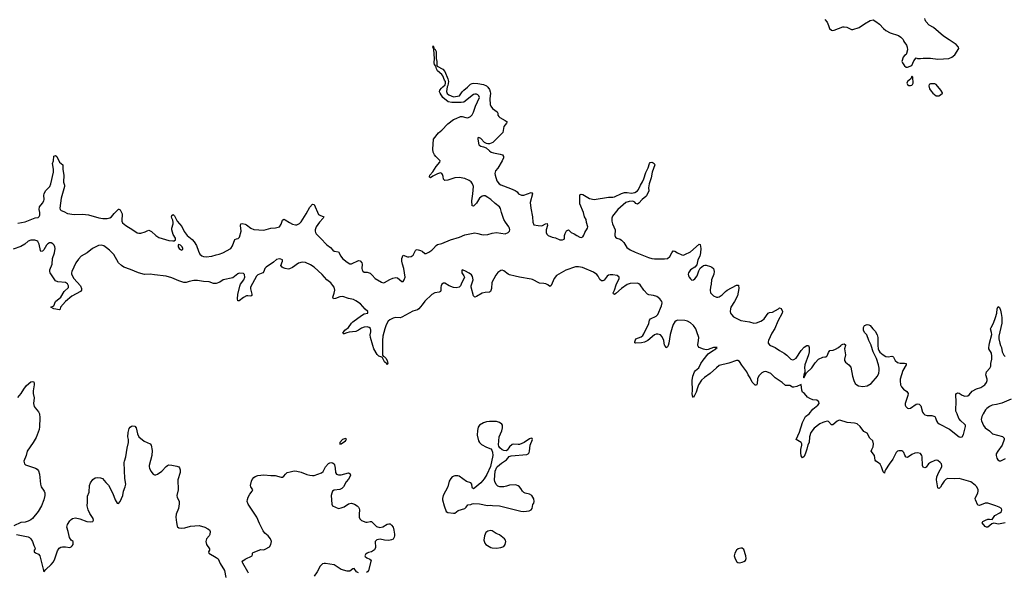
# Model space of a CAD drawing. Header units: inches. Extents: x 1839294 to 1929364, y 762242 to 909984.
# Tile 36 of 76: x 1858794 to 1872497, y 826843 to 834531. Entities that reach past the tile are written whole.
import ezdxf

# ---------------------------------------------------------------- set-up
doc = ezdxf.new("R2010")
doc.units = ezdxf.units.IN
doc.header["$MEASUREMENT"] = 0
for name, color, linetype in [('B8852', 7, 'Continuous'), ('B8853', 7, 'Continuous'), ('B8862', 7, 'Continuous'), ('B8863', 7, 'Continuous'), ('B8872', 7, 'Continuous'), ('B8873', 7, 'Continuous')]:
    doc.layers.add(name, color=color, linetype=linetype)

msp = doc.modelspace()

# ---------------------------------------------------------------- linework, layer by layer
at = {"layer": 'B8852', "color": 6, "elevation": 600}
for points in [[(1858770, 829273), (1858815, 829330), (1858850, 829389), (1858890, 829442), (1858950, 829494), (1858970, 829499), (1858990, 829494), (1858997, 829470), (1858997, 829450), (1858979, 829370), (1858981, 829330), (1858995, 829270), (1858986, 829190), (1858997, 829150), (1859008, 829130), (1859057, 829077), (1859071, 829050), (1859075, 828990), (1859071, 828869), (1859065, 828830), (1859022, 828718), (1858983, 828650), (1858896, 828530), (1858886, 828470), (1858852, 828390), (1858861, 828350), (1858876, 828336), (1859012, 828290), (1859037, 828277), (1859055, 828255), (1859070, 828210), (1859081, 828070), (1859094, 828034), (1859136, 827970), (1859144, 827950), (1859145, 827910), (1859131, 827850), (1859099, 827770), (1859050, 827689), (1858970, 827590), (1858950, 827573), (1858910, 827553), (1858870, 827542), (1858810, 827537), (1858710, 827490)], [(1858751, 827371), (1858910, 827335), (1858930, 827325), (1858948, 827308), (1858971, 827271), (1858990, 827216), (1859005, 827190), (1859008, 827170), (1858996, 827150), (1858996, 827130), (1859013, 827113), (1859054, 827094), (1859072, 827072), (1859130, 826848), (1859157, 826883), (1859230, 826950), (1859263, 826990), (1859282, 827030), (1859319, 827141), (1859343, 827177), (1859368, 827192), (1859390, 827198), (1859430, 827198), (1859490, 827190), (1859510, 827198), (1859524, 827210), (1859536, 827230), (1859540, 827250), (1859536, 827270), (1859510, 827292), (1859487, 827327), (1859468, 827410), (1859448, 827470), (1859459, 827510), (1859490, 827560), (1859510, 827579), (1859530, 827590), (1859570, 827599), (1859630, 827588), (1859730, 827549), (1859776, 827544), (1859813, 827550), (1859821, 827570), (1859814, 827590), (1859770, 827660), (1859745, 827710), (1859733, 827767), (1859738, 827818), (1859736, 827904), (1859762, 827958), (1859766, 828050), (1859780, 828090), (1859810, 828134), (1859843, 828157), (1859870, 828164), (1859918, 828158), (1859947, 828147), (1859991, 828091), (1860000, 828083)]]:
    msp.add_lwpolyline(points, dxfattribs=at)
at = {"layer": 'B8853', "color": 6, "elevation": 500}
for points in [[(1858770, 831700), (1858870, 831720), (1859010, 831774), (1859050, 831781), (1859066, 831794), (1859073, 831810), (1859074, 831850), (1859064, 831890), (1859070, 831930), (1859110, 831978), (1859129, 832010), (1859136, 832030), (1859131, 832090), (1859134, 832110), (1859152, 832150), (1859211, 832209), (1859226, 832250), (1859263, 832410), (1859263, 832450), (1859249, 832530), (1859262, 832570), (1859268, 832632), (1859290, 832643), (1859312, 832630), (1859348, 832548), (1859393, 832510), (1859392, 832448), (1859408, 832370), (1859404, 832270), (1859417, 832230), (1859417, 832210), (1859369, 832050), (1859352, 831910), (1859358, 831890), (1859370, 831879), (1859410, 831864), (1859457, 831837), (1859550, 831820), (1859670, 831827), (1859750, 831818), (1859894, 831774), (1859950, 831765), (1860000, 831764)], [(1860000, 831356), (1859963, 831383), (1859930, 831393), (1859890, 831391), (1859807, 831350), (1859731, 831290), (1859650, 831240), (1859610, 831198), (1859575, 831150), (1859520, 831030), (1859513, 831010), (1859515, 830990), (1859546, 830930), (1859640, 830830), (1859656, 830790), (1859654, 830770), (1859640, 830750), (1859517, 830683), (1859429, 830611), (1859362, 830530), (1859355, 830505), (1859346, 830494), (1859269, 830510), (1859229, 830530), (1859270, 830551), (1859293, 830610), (1859368, 830672), (1859414, 830750), (1859473, 830807), (1859474, 830830), (1859458, 830858), (1859433, 830873), (1859325, 830885), (1859290, 830899), (1859220, 831010), (1859213, 831030), (1859215, 831050), (1859245, 831130), (1859251, 831210), (1859277, 831290), (1859286, 831346), (1859283, 831370), (1859273, 831393), (1859253, 831413), (1859230, 831425), (1859210, 831426), (1859185, 831415), (1859166, 831394), (1859130, 831330), (1859110, 831309), (1859090, 831305), (1859082, 831322), (1859066, 831410), (1859045, 831445), (1859033, 831453), (1859003, 831463), (1858950, 831466), (1858910, 831451), (1858863, 831410), (1858810, 831376), (1858702, 831338)]]:
    msp.add_lwpolyline(points, dxfattribs=at)
at = {"layer": 'B8862', "color": 6}
for points, elevation in [([(1863843, 830000), (1863845, 829865), (1863850, 829850), (1863870, 829842), (1863890, 829822), (1863908, 829790), (1863918, 829750), (1863910, 829728), (1863903, 829743), (1863870, 829773), (1863845, 829825), (1863835, 829835), (1863790, 829851), (1863770, 829875), (1863724, 829950), (1863709, 830000)], 500), ([(1867817, 830000), (1867810, 829982), (1867790, 829968), (1867771, 830000)], 500), ([(1870000, 828937), (1869970, 828929), (1869930, 828910), (1869850, 828850), (1869805, 828790), (1869786, 828730), (1869781, 828650), (1869764, 828616), (1869750, 828554), (1869730, 828501), (1869710, 828456), (1869690, 828437), (1869670, 828465), (1869664, 828504), (1869667, 828550), (1869681, 828610), (1869679, 828630), (1869670, 828650), (1869599, 828690), (1869647, 828793), (1869690, 828929), (1869730, 829012), (1869782, 829050), (1869830, 829115), (1869903, 829170), (1869920, 829190), (1869914, 829214), (1869890, 829239), (1869830, 829242), (1869790, 829259), (1869759, 829279), (1869717, 829330), (1869690, 829350), (1869679, 829379), (1869670, 829455), (1869610, 829426), (1869570, 829420), (1869550, 829421), (1869510, 829440), (1869490, 829443), (1869450, 829440), (1869406, 829486), (1869309, 829549), (1869250, 829610), (1869190, 829633), (1869170, 829635), (1869148, 829632), (1869122, 829618), (1869082, 829578), (1869064, 829535), (1869057, 829463), (1869050, 829448), (1869030, 829448), (1868987, 829487), (1868958, 829550), (1868932, 829590), (1868913, 829630), (1868843, 829723), (1868810, 829774), (1868790, 829790), (1868770, 829791), (1868664, 829755), (1868530, 829718), (1868490, 829690), (1868402, 829610), (1868325, 829555), (1868285, 829515), (1868242, 829450), (1868225, 829410), (1868210, 829347), (1868170, 829273), (1868157, 829297), (1868152, 829330), (1868156, 829370), (1868155, 829510), (1868164, 829570), (1868186, 829630), (1868201, 829650), (1868245, 829690), (1868275, 829750), (1868305, 829795), (1868377, 829883), (1868423, 829917), (1868483, 829950), (1868484, 829956), (1868502, 829970), (1868450, 829972), (1868377, 829943), (1868350, 829940), (1868310, 829948), (1868252, 829972), (1868235, 829990), (1868233, 830000)], 500), ([(1869244, 830000), (1869310, 829971), (1869366, 829930), (1869433, 829893), (1869470, 829866), (1869525, 829810), (1869550, 829801), (1869570, 829802), (1869598, 829822), (1869671, 829930), (1869710, 829973), (1869750, 830000)], 500), ([(1869756, 830000), (1869770, 829999), (1869782, 829970), (1869783, 829910), (1869773, 829870), (1869719, 829730), (1869716, 829690), (1869722, 829650), (1869719, 829621), (1869710, 829607), (1869705, 829585), (1869704, 829564), (1869709, 829549), (1869742, 829618), (1869820, 829690), (1869864, 829756), (1869910, 829809), (1869970, 829834), (1870000, 829840)], 500), ([(1860000, 828083), (1860030, 828055), (1860090, 827938), (1860124, 827850), (1860150, 827807), (1860170, 827799), (1860190, 827829), (1860229, 827911), (1860240, 827970), (1860263, 828030), (1860270, 828070), (1860257, 828150), (1860249, 828371), (1860250, 828390), (1860273, 828450), (1860289, 828570), (1860306, 828650), (1860308, 828690), (1860301, 828730), (1860302, 828790), (1860317, 828843), (1860330, 828862), (1860350, 828876), (1860370, 828879), (1860395, 828875), (1860413, 828853), (1860432, 828770), (1860453, 828730), (1860528, 828668), (1860609, 828629), (1860623, 828610), (1860637, 828537), (1860633, 828470), (1860594, 828330), (1860594, 828310), (1860598, 828290), (1860618, 828250), (1860650, 828210), (1860670, 828197), (1860690, 828198), (1860710, 828210), (1860773, 828250), (1860830, 828314), (1860850, 828330), (1860870, 828336), (1860913, 828333), (1860979, 828319), (1861010, 828310), (1861018, 828298), (1861028, 828268), (1861028, 828248), (1861026, 828230), (1860996, 828130), (1861000, 827990), (1860982, 827910), (1860985, 827885), (1861013, 827833), (1861015, 827795), (1861005, 827730), (1860971, 827650), (1860968, 827610), (1860974, 827534), (1860985, 827485), (1860990, 827475), (1861010, 827463), (1861050, 827456), (1861090, 827460), (1861170, 827484), (1861290, 827493), (1861371, 827471), (1861414, 827450), (1861434, 827434), (1861444, 827410), (1861439, 827370), (1861430, 827350), (1861393, 827307), (1861385, 827270), (1861395, 827230), (1861435, 827170), (1861435, 827150), (1861422, 827130), (1861425, 827110), (1861530, 827049), (1861554, 827030), (1861585, 826965), (1861642, 826870), (1861662, 826770)], 600), ([(1861977, 826830), (1861971, 826850), (1861899, 826970), (1861891, 826990), (1861898, 827002), (1861930, 827025), (1862027, 827070), (1862035, 827090), (1862036, 827110), (1862043, 827117), (1862150, 827160), (1862190, 827154), (1862210, 827163), (1862270, 827198), (1862290, 827230), (1862297, 827270), (1862283, 827310), (1862254, 827350), (1862207, 827387), (1862180, 827420), (1862130, 827521), (1862092, 827612), (1861975, 827790), (1861961, 827830), (1861963, 827857), (1861975, 827890), (1861998, 827930), (1862030, 827970), (1862038, 827990), (1862010, 828030), (1862004, 828050), (1862018, 828110), (1862030, 828134), (1862050, 828160), (1862070, 828175), (1862110, 828191), (1862190, 828200), (1862290, 828191), (1862349, 828191), (1862435, 828165), (1862450, 828168), (1862470, 828180), (1862491, 828210), (1862515, 828230), (1862557, 828243), (1862614, 828254), (1862650, 828251), (1862710, 828237), (1862790, 828203), (1862830, 828193), (1862869, 828189), (1862890, 828191), (1862992, 828228), (1863015, 828245), (1863048, 828310), (1863090, 828356), (1863110, 828368), (1863130, 828370), (1863146, 828366), (1863170, 828350), (1863176, 828336), (1863185, 828290), (1863187, 828230), (1863201, 828210), (1863230, 828201), (1863270, 828198), (1863370, 828229), (1863394, 828214), (1863399, 828190), (1863370, 828138), (1863337, 828103), (1863300, 828030), (1863279, 828010), (1863250, 827994), (1863170, 827987), (1863148, 827970), (1863136, 827944), (1863130, 827910), (1863136, 827790), (1863146, 827766), (1863230, 827731), (1863270, 827738), (1863310, 827755), (1863370, 827795), (1863390, 827802), (1863410, 827803), (1863453, 827790), (1863490, 827767), (1863508, 827748), (1863518, 827730), (1863524, 827710), (1863516, 827650), (1863520, 827610), (1863529, 827589), (1863550, 827566), (1863610, 827541), (1863630, 827539), (1863670, 827552), (1863690, 827549), (1863761, 827481), (1863806, 827466), (1863846, 827474), (1863910, 827511), (1863930, 827517), (1863950, 827516), (1863970, 827499), (1863990, 827470), (1864002, 827430), (1864012, 827372), (1864012, 827350), (1864007, 827330), (1863990, 827305), (1863970, 827293), (1863930, 827285), (1863872, 827290), (1863810, 827302), (1863765, 827295), (1863739, 827270), (1863744, 827190), (1863730, 827156), (1863690, 827130), (1863650, 827120), (1863630, 827110), (1863607, 827090), (1863598, 827070), (1863603, 827063), (1863625, 827045), (1863668, 827028), (1863686, 827010), (1863649, 826870), (1863636, 826850), (1863621, 826839)], 600), ([(1863510, 826834), (1863479, 826850), (1863450, 826894), (1863430, 826891), (1863390, 826858), (1863350, 826857), (1863270, 826882), (1863170, 826946), (1863050, 826967), (1863030, 826967), (1863010, 826961), (1862976, 826930), (1862935, 826850), (1862893, 826790)], 600)]:
    msp.add_lwpolyline(points, dxfattribs=dict(at, elevation=elevation))
at = {"layer": 'B8862', "color": 6, "elevation": 600}
for points in [[(1865330, 828941), (1865290, 828935), (1865250, 828922), (1865192, 828888), (1865176, 828864), (1865163, 828817), (1865162, 828750), (1865178, 828670), (1865191, 828650), (1865222, 828622), (1865290, 828583), (1865350, 828559), (1865363, 828543), (1865376, 828515), (1865379, 828470), (1865345, 828315), (1865296, 828204), (1865258, 828142), (1865210, 828090), (1865130, 828017), (1865110, 828006), (1865095, 828015), (1865089, 828029), (1865087, 828070), (1865071, 828090), (1865010, 828106), (1864910, 828180), (1864890, 828187), (1864850, 828187), (1864814, 828170), (1864795, 828150), (1864770, 828109), (1864750, 828030), (1864687, 827913), (1864676, 827870), (1864678, 827850), (1864700, 827770), (1864731, 827690), (1864753, 827673), (1864830, 827666), (1864850, 827668), (1864895, 827705), (1864989, 827730), (1865009, 827750), (1865030, 827783), (1865074, 827786), (1865090, 827796), (1865110, 827799), (1865194, 827794), (1865306, 827774), (1865350, 827779), (1865373, 827773), (1865470, 827767), (1865770, 827692), (1865810, 827690), (1865882, 827698), (1865910, 827714), (1865924, 827730), (1865936, 827784), (1865950, 827807), (1865956, 827830), (1865950, 827865), (1865921, 827910), (1865888, 827928), (1865830, 827944), (1865810, 827954), (1865790, 827972), (1865769, 828010), (1865750, 828032), (1865730, 828048), (1865710, 828056), (1865690, 828060), (1865610, 828056), (1865570, 828041), (1865530, 828034), (1865474, 828034), (1865450, 828040), (1865424, 828064), (1865407, 828107), (1865403, 828130), (1865409, 828250), (1865435, 828305), (1865443, 828317), (1865498, 828362), (1865570, 828409), (1865608, 828452), (1865635, 828465), (1865850, 828483), (1865870, 828490), (1865880, 828500), (1865886, 828510), (1865890, 828530), (1865897, 828610), (1865932, 828690), (1865925, 828705), (1865910, 828707), (1865890, 828701), (1865813, 828647), (1865750, 828623), (1865730, 828621), (1865670, 828627), (1865650, 828621), (1865611, 828590), (1865578, 828542), (1865565, 828535), (1865530, 828537), (1865510, 828546), (1865476, 828576), (1865460, 828600), (1865456, 828616), (1865466, 828730), (1865503, 828810), (1865514, 828854), (1865514, 828890), (1865505, 828905), (1865470, 828927), (1865430, 828940)], [(1863330, 828705), (1863287, 828690), (1863251, 828650), (1863247, 828630), (1863250, 828626), (1863270, 828631), (1863329, 828670), (1863341, 828690), (1863338, 828698)], [(1865350, 827425), (1865310, 827417), (1865283, 827397), (1865261, 827350), (1865253, 827290), (1865267, 827250), (1865283, 827230), (1865350, 827188), (1865370, 827182), (1865430, 827178), (1865490, 827188), (1865530, 827203), (1865550, 827231), (1865559, 827270), (1865555, 827290), (1865542, 827310), (1865470, 827364), (1865424, 827384), (1865370, 827421)], [(1868830, 827181), (1868792, 827170), (1868770, 827149), (1868747, 827110), (1868739, 827070), (1868751, 827030), (1868775, 826990), (1868790, 826979), (1868810, 826975), (1868850, 826984), (1868870, 826991), (1868893, 827007), (1868906, 827034), (1868901, 827070), (1868870, 827162), (1868850, 827179)]]:
    msp.add_lwpolyline(points, close=True, dxfattribs=at)
at = {"layer": 'B8863', "color": 6, "elevation": 500}
for points in [[(1860000, 831764), (1860010, 831764), (1860046, 831774), (1860070, 831787), (1860110, 831837), (1860170, 831894), (1860173, 831893), (1860190, 831885), (1860218, 831830), (1860221, 831810), (1860213, 831750), (1860216, 831730), (1860226, 831706), (1860269, 831669), (1860370, 831610), (1860430, 831566), (1860450, 831561), (1860478, 831562), (1860541, 831579), (1860570, 831596), (1860590, 831601), (1860630, 831586), (1860687, 831527), (1860730, 831500), (1860870, 831460), (1860927, 831453), (1860944, 831456), (1860961, 831470), (1860960, 831490), (1860930, 831544), (1860911, 831610), (1860912, 831630), (1860930, 831690), (1860930, 831710), (1860923, 831743), (1860909, 831770), (1860907, 831790), (1860912, 831808), (1860930, 831823), (1860950, 831803), (1860984, 831730), (1861050, 831652), (1861085, 831585), (1861124, 831530), (1861194, 831474), (1861222, 831442), (1861255, 831390), (1861281, 831310), (1861302, 831270), (1861330, 831244), (1861350, 831236), (1861390, 831230), (1861470, 831241), (1861530, 831261), (1861570, 831268), (1861622, 831290), (1861732, 831350), (1861755, 831385), (1861787, 831473), (1861810, 831483), (1861834, 831486), (1861854, 831506), (1861876, 831590), (1861865, 831670), (1861870, 831691), (1861890, 831698), (1861930, 831685), (1861950, 831676), (1862010, 831631), (1862050, 831614), (1862190, 831605), (1862290, 831632), (1862356, 831636), (1862410, 831648), (1862435, 831685), (1862450, 831742), (1862470, 831756), (1862490, 831749), (1862550, 831709), (1862590, 831688), (1862630, 831677), (1862650, 831679), (1862690, 831698), (1862710, 831721), (1862780, 831830), (1862830, 831924), (1862870, 831964), (1862890, 831959), (1862950, 831822), (1862970, 831810), (1863025, 831790), (1863019, 831770), (1862967, 831713), (1862921, 831650), (1862906, 831610), (1862904, 831590), (1862909, 831570), (1862921, 831550), (1862978, 831490), (1863070, 831400), (1863120, 831360), (1863150, 831326), (1863170, 831311), (1863230, 831300), (1863261, 831241), (1863285, 831210), (1863350, 831159), (1863390, 831136), (1863410, 831136), (1863510, 831180), (1863530, 831176), (1863555, 831150), (1863558, 831130), (1863554, 831070), (1863559, 831050), (1863570, 831034), (1863590, 831021), (1863630, 831018), (1863670, 831004), (1863699, 830979), (1863741, 830930), (1863830, 830878), (1863850, 830870), (1863870, 830873), (1863943, 830917), (1863986, 830934), (1864030, 830944), (1864050, 830939), (1864110, 830889), (1864130, 830891), (1864146, 830910), (1864160, 830950), (1864141, 831070), (1864120, 831130), (1864112, 831170), (1864112, 831210), (1864130, 831254), (1864190, 831233), (1864210, 831231), (1864241, 831239), (1864270, 831257), (1864302, 831318), (1864312, 831328), (1864327, 831333), (1864370, 831322), (1864394, 831310), (1864430, 831280), (1864450, 831277), (1864490, 831296), (1864530, 831323), (1864554, 831346), (1864588, 831390), (1864610, 831405), (1864670, 831416), (1864790, 831468), (1864913, 831507), (1864990, 831539), (1865130, 831565), (1865170, 831559), (1865222, 831542), (1865250, 831537), (1865310, 831544), (1865370, 831561), (1865430, 831570), (1865550, 831551), (1865594, 831570), (1865610, 831590), (1865614, 831610), (1865610, 831630), (1865599, 831650), (1865554, 831714), (1865533, 831753), (1865498, 831850), (1865484, 831904), (1865470, 831929), (1865410, 831975), (1865350, 832030), (1865310, 832057), (1865270, 832079), (1865250, 832082), (1865230, 832078), (1865193, 832047), (1865150, 831977), (1865130, 831954), (1865110, 831938), (1865090, 831941), (1865087, 832010), (1865102, 832110), (1865109, 832210), (1865096, 832250), (1865075, 832275), (1865050, 832295), (1864990, 832320), (1864910, 832338), (1864851, 832329), (1864750, 832297), (1864710, 832294), (1864691, 832311), (1864687, 832350), (1864678, 832378), (1864670, 832391), (1864650, 832400), (1864610, 832388), (1864544, 832355), (1864510, 832332), (1864499, 832339), (1864497, 832350), (1864503, 832370), (1864544, 832416), (1864589, 832490), (1864641, 832550), (1864647, 832570), (1864586, 832626), (1864567, 832650), (1864546, 832690), (1864543, 832730), (1864555, 832870), (1864621, 832959), (1864670, 832995), (1864750, 833083), (1864830, 833143), (1864870, 833156), (1864930, 833184), (1864950, 833184), (1865003, 833170), (1865030, 833168), (1865070, 833185), (1865090, 833207), (1865110, 833246), (1865137, 833330), (1865193, 833450), (1865186, 833470), (1865170, 833485), (1865150, 833495), (1865130, 833495), (1865110, 833489), (1864974, 833386), (1864940, 833380), (1864878, 833378), (1864810, 833380), (1864755, 833390), (1864684, 833450), (1864644, 833510), (1864635, 833530), (1864641, 833550), (1864662, 833578), (1864681, 833599), (1864715, 833625), (1864722, 833650), (1864718, 833670), (1864704, 833690), (1864681, 833750), (1864667, 833770), (1864610, 833822), (1864595, 833850), (1864586, 833886), (1864566, 833910), (1864560, 833930), (1864566, 833990), (1864559, 834119), (1864552, 834132)], [(1864552, 834132), (1864564, 834124), (1864570, 834127), (1864591, 834090), (1864590, 833990), (1864598, 833950), (1864599, 833899), (1864605, 833885), (1864681, 833841), (1864710, 833812), (1864754, 833710), (1864761, 833670), (1864750, 833618), (1864741, 833599), (1864734, 833534), (1864744, 833504), (1864764, 833484), (1864830, 833458), (1864913, 833470), (1864954, 833530), (1864975, 833550), (1865028, 833592), (1865070, 833634), (1865090, 833644), (1865110, 833647), (1865170, 833644), (1865250, 833631), (1865290, 833610), (1865310, 833591), (1865330, 833562), (1865342, 833530), (1865344, 833510), (1865335, 833430), (1865342, 833350), (1865350, 833327), (1865375, 833295), (1865440, 833250), (1865448, 833230), (1865450, 833205), (1865463, 833183), (1865478, 833170), (1865550, 833130), (1865576, 833110), (1865571, 833090), (1865534, 833046), (1865516, 832964), (1865377, 832823), (1865330, 832802), (1865310, 832802), (1865289, 832809), (1865262, 832822), (1865210, 832879), (1865186, 832894), (1865170, 832890), (1865169, 832871), (1865186, 832790), (1865210, 832774), (1865250, 832763), (1865287, 832747), (1865330, 832705), (1865354, 832690), (1865390, 832678), (1865482, 832662), (1865511, 832650), (1865525, 832630), (1865525, 832610), (1865508, 832570), (1865450, 832467), (1865417, 832430), (1865407, 832393), (1865410, 832370), (1865436, 832290), (1865467, 832250), (1865492, 832232), (1865624, 832184), (1865690, 832153), (1865716, 832136), (1865737, 832110), (1865776, 832090), (1865810, 832088), (1865910, 832125), (1865922, 832122), (1865929, 832109), (1865897, 831990), (1865907, 831910), (1865932, 831790), (1865936, 831716), (1865950, 831679), (1866010, 831666), (1866050, 831664), (1866070, 831669), (1866110, 831691), (1866134, 831694), (1866140, 831670), (1866121, 831610), (1866119, 831590), (1866119, 831570), (1866129, 831549), (1866150, 831530), (1866205, 831505), (1866250, 831498), (1866310, 831467), (1866350, 831467), (1866370, 831480), (1866376, 831490), (1866375, 831530), (1866383, 831557), (1866406, 831594), (1866430, 831610), (1866470, 831570), (1866510, 831553), (1866547, 831527), (1866590, 831506), (1866610, 831502), (1866630, 831510), (1866645, 831535), (1866657, 831570), (1866695, 831630), (1866701, 831650), (1866682, 831710), (1866678, 831750), (1866656, 831790), (1866639, 831850), (1866588, 831968), (1866590, 832094), (1866610, 832103), (1866630, 832098), (1866724, 832044), (1866790, 832031), (1866990, 832063), (1867050, 832062), (1867070, 832066), (1867168, 832112), (1867210, 832126), (1867248, 832128), (1867310, 832120), (1867353, 832127), (1867391, 832149), (1867407, 832170), (1867435, 832230), (1867463, 832277), (1867481, 832319), (1867510, 832405), (1867540, 832470), (1867558, 832530), (1867570, 832546), (1867590, 832549), (1867610, 832541), (1867623, 832530), (1867632, 832510), (1867596, 832410), (1867583, 832330), (1867553, 832250), (1867545, 832190), (1867549, 832150), (1867518, 832082), (1867509, 832070), (1867455, 832030), (1867410, 831980), (1867390, 831966), (1867370, 831975), (1867353, 831993), (1867326, 832006), (1867277, 832003), (1867230, 831988), (1867117, 831890), (1867044, 831796), (1867037, 831770), (1867037, 831730), (1867046, 831690), (1867079, 831610), (1867077, 831530), (1867085, 831505), (1867105, 831490), (1867150, 831478), (1867170, 831466), (1867201, 831430), (1867244, 831364), (1867289, 831330), (1867358, 831298), (1867544, 831224), (1867590, 831209), (1867630, 831202), (1867770, 831204), (1867810, 831211), (1867842, 831238), (1867871, 831290), (1867890, 831314), (1867910, 831312), (1867950, 831286), (1868010, 831259), (1868030, 831257), (1868050, 831263), (1868130, 831302), (1868250, 831410), (1868264, 831404), (1868275, 831350), (1868271, 831289), (1868260, 831240), (1868234, 831190), (1868217, 831123), (1868191, 831089), (1868130, 831049), (1868103, 831010), (1868099, 830990), (1868101, 830970), (1868110, 830950), (1868130, 830924), (1868150, 830907), (1868170, 830910), (1868190, 830927), (1868222, 830970), (1868244, 831036), (1868265, 831075), (1868310, 831110), (1868330, 831117), (1868350, 831116), (1868410, 831099), (1868427, 831090), (1868448, 831070), (1868456, 831050), (1868459, 831030), (1868454, 830990), (1868421, 830910), (1868419, 830850), (1868407, 830810), (1868403, 830770), (1868409, 830729), (1868449, 830689), (1868490, 830670), (1868510, 830669), (1868530, 830676), (1868570, 830704), (1868615, 830750), (1868641, 830770), (1868770, 830837), (1868790, 830840), (1868796, 830836), (1868801, 830790), (1868783, 830690), (1868743, 830610), (1868693, 830530), (1868687, 830510), (1868684, 830470), (1868688, 830448), (1868698, 830430), (1868730, 830399), (1868830, 830345), (1868950, 830330), (1869010, 830307), (1869050, 830313), (1869110, 830337), (1869132, 830350), (1869155, 830370), (1869212, 830448), (1869230, 830456), (1869270, 830463), (1869353, 830507), (1869370, 830523), (1869390, 830513), (1869410, 830471), (1869404, 830450), (1869345, 830335), (1869303, 830237), (1869263, 830170), (1869215, 830070), (1869209, 830050), (1869210, 830030), (1869230, 830006), (1869244, 830000)], [(1863709, 830000), (1863675, 830110), (1863673, 830147), (1863682, 830190), (1863682, 830210), (1863674, 830234), (1863658, 830250), (1863630, 830257), (1863590, 830254), (1863550, 830239), (1863507, 830210), (1863470, 830195), (1863377, 830183), (1863345, 830175), (1863310, 830159), (1863299, 830159), (1863290, 830168), (1863321, 830210), (1863368, 830250), (1863410, 830310), (1863429, 830330), (1863550, 830417), (1863590, 830437), (1863637, 830450), (1863641, 830470), (1863602, 830502), (1863536, 830576), (1863470, 830621), (1863438, 830638), (1863372, 830652), (1863290, 830681), (1863250, 830676), (1863190, 830651), (1863159, 830650), (1863153, 830670), (1863172, 830728), (1863178, 830770), (1863169, 830809), (1863154, 830834), (1863122, 830870), (1863070, 830911), (1863005, 830985), (1862890, 831090), (1862842, 831122), (1862770, 831154), (1862724, 831156), (1862676, 831144), (1862590, 831085), (1862550, 831065), (1862530, 831062), (1862489, 831070), (1862461, 831081), (1862445, 831090), (1862430, 831110), (1862452, 831170), (1862449, 831190), (1862430, 831200), (1862410, 831203), (1862370, 831195), (1862324, 831156), (1862222, 831090), (1862204, 831070), (1862192, 831030), (1862176, 831010), (1862110, 830981), (1862090, 830963), (1862006, 830810), (1862005, 830785), (1862026, 830714), (1862025, 830695), (1862010, 830686), (1861970, 830691), (1861950, 830688), (1861910, 830667), (1861850, 830622), (1861830, 830621), (1861826, 830646), (1861831, 830710), (1861856, 830824), (1861867, 830853), (1861913, 830910), (1861928, 830950), (1861924, 830984), (1861910, 831000), (1861850, 831005), (1861830, 830997), (1861758, 830942), (1861626, 830914), (1861580, 830880), (1861530, 830862), (1861490, 830862), (1861430, 830884), (1861350, 830890), (1861270, 830904), (1861218, 830902), (1861153, 830890), (1861110, 830877), (1861077, 830877), (1861010, 830898), (1860910, 830940), (1860830, 830964), (1860670, 830980), (1860609, 830991), (1860532, 830988), (1860448, 831008), (1860338, 831058), (1860244, 831090), (1860210, 831110), (1860170, 831149), (1860103, 831263), (1860044, 831324), (1860000, 831356)], [(1867771, 830000), (1867770, 830001), (1867757, 830070), (1867737, 830117), (1867710, 830145), (1867677, 830157), (1867650, 830156), (1867630, 830148), (1867534, 830070), (1867490, 830045), (1867450, 830037), (1867371, 830031), (1867357, 830037), (1867354, 830050), (1867369, 830091), (1867442, 830118), (1867464, 830136), (1867481, 830159), (1867550, 830306), (1867560, 830350), (1867571, 830369), (1867650, 830405), (1867676, 830430), (1867728, 830550), (1867735, 830590), (1867732, 830610), (1867703, 830650), (1867659, 830679), (1867615, 830695), (1867550, 830704), (1867530, 830713), (1867478, 830770), (1867430, 830842), (1867410, 830858), (1867390, 830865), (1867290, 830859), (1867250, 830848), (1867168, 830792), (1867090, 830720), (1867070, 830710), (1867056, 830716), (1867055, 830730), (1867073, 830767), (1867096, 830844), (1867136, 830930), (1867139, 830950), (1867111, 830971), (1867050, 830982), (1867010, 830981), (1866990, 830975), (1866970, 830961), (1866930, 830907), (1866910, 830898), (1866890, 830898), (1866870, 830917), (1866845, 830965), (1866828, 830988), (1866781, 831021), (1866625, 831085), (1866570, 831094), (1866530, 831093), (1866394, 831046), (1866266, 830974), (1866231, 830929), (1866190, 830833), (1866170, 830818), (1866143, 830843), (1866118, 830858), (1866090, 830863), (1866030, 830864), (1865930, 830917), (1865910, 830923), (1865750, 830947), (1865690, 830965), (1865610, 830981), (1865590, 830990), (1865530, 831036), (1865510, 831045), (1865490, 831041), (1865450, 831015), (1865421, 830979), (1865366, 830874), (1865359, 830790), (1865344, 830750), (1865330, 830742), (1865270, 830737), (1865230, 830726), (1865150, 830678), (1865130, 830673), (1865111, 830691), (1865079, 830810), (1865078, 830830), (1865104, 830910), (1865097, 830957), (1865080, 830980), (1865050, 831005), (1864990, 831037), (1864951, 831049), (1864945, 831035), (1864947, 831010), (1864976, 830970), (1864982, 830950), (1864938, 830850), (1864927, 830830), (1864908, 830812), (1864870, 830800), (1864830, 830805), (1864769, 830829), (1864710, 830868), (1864690, 830866), (1864670, 830851), (1864661, 830830), (1864656, 830810), (1864654, 830766), (1864648, 830750), (1864630, 830740), (1864570, 830730), (1864530, 830706), (1864430, 830614), (1864397, 830563), (1864350, 830508), (1864330, 830497), (1864264, 830476), (1864110, 830392), (1864090, 830385), (1864030, 830386), (1863990, 830379), (1863944, 830356), (1863923, 830337), (1863895, 830285), (1863874, 830230), (1863849, 830130), (1863842, 830070), (1863843, 830000)], [(1868233, 830000), (1868231, 830010), (1868243, 830070), (1868244, 830110), (1868220, 830190), (1868202, 830230), (1868170, 830276), (1868130, 830315), (1868090, 830338), (1868050, 830347), (1867950, 830349), (1867930, 830343), (1867910, 830326), (1867887, 830290), (1867873, 830250), (1867848, 830150), (1867829, 830030), (1867817, 830000)], [(1869750, 830000), (1869750, 830000), (1869756, 830000)]]:
    msp.add_lwpolyline(points, dxfattribs=at)
for points in [[(1864552, 834132), (1864542, 834150), (1864546, 834170), (1864550, 834170), (1864558, 834142)], [(1861010, 831404), (1861001, 831399), (1860997, 831390), (1861000, 831370), (1861011, 831350), (1861030, 831335), (1861050, 831327), (1861062, 831338), (1861065, 831350), (1861057, 831370), (1861030, 831395)]]:
    msp.add_lwpolyline(points, close=True, dxfattribs=at)
at = {"layer": 'B8872', "color": 6, "elevation": 500}
for points in [[(1870000, 829840), (1870017, 829843), (1870030, 829853), (1870050, 829902), (1870070, 829927), (1870114, 829934), (1870150, 829947), (1870188, 829970), (1870221, 830000)], [(1870286, 830000), (1870275, 829950), (1870288, 829870), (1870273, 829810), (1870273, 829790), (1870287, 829767), (1870334, 829730), (1870359, 829699), (1870386, 829570), (1870403, 829510), (1870421, 829470), (1870444, 829450), (1870470, 829438), (1870530, 829429), (1870590, 829437), (1870646, 829470), (1870733, 829570), (1870750, 829615), (1870757, 829650), (1870757, 829683), (1870747, 829730), (1870717, 829817), (1870671, 829910), (1870646, 830000)], [(1870737, 830000), (1870741, 829950), (1870749, 829930), (1870767, 829907), (1870810, 829870), (1870850, 829844), (1870880, 829840), (1870930, 829851), (1870945, 829845), (1870955, 829835), (1870979, 829790), (1871010, 829763), (1871050, 829752), (1871110, 829754), (1871131, 829750), (1871132, 829730), (1871083, 829650), (1871050, 829530), (1871048, 829508), (1871053, 829453), (1871064, 829424), (1871093, 829393), (1871140, 829360), (1871159, 829330), (1871155, 829305), (1871117, 829190), (1871117, 829170), (1871126, 829150), (1871150, 829126), (1871170, 829120), (1871190, 829127), (1871270, 829183), (1871290, 829187), (1871310, 829181), (1871328, 829170), (1871337, 829157), (1871358, 829070), (1871371, 829051), (1871390, 829034), (1871423, 829023), (1871490, 829026), (1871529, 829010), (1871541, 828990), (1871554, 828950), (1871569, 828929), (1871590, 828910), (1871735, 828835), (1871870, 828730), (1871890, 828725), (1871910, 828730), (1871930, 828761), (1871959, 828870), (1871955, 828890), (1871945, 828905), (1871890, 828950), (1871864, 828984), (1871842, 829050), (1871823, 829083), (1871821, 829110), (1871828, 829210), (1871824, 829316), (1871830, 829332), (1871850, 829340), (1871870, 829335), (1871910, 829309), (1871950, 829293), (1871990, 829300), (1872007, 829313), (1872050, 829364), (1872110, 829395), (1872170, 829414), (1872227, 829453), (1872250, 829483), (1872259, 829510), (1872259, 829530), (1872241, 829590), (1872243, 829610), (1872250, 829630), (1872296, 829684), (1872310, 829710), (1872311, 829750), (1872322, 829810), (1872324, 829850), (1872318, 829890), (1872283, 829950), (1872282, 829970), (1872288, 830000)], [(1872445, 830000), (1872456, 829970), (1872468, 829910), (1872490, 829863), (1872510, 829844)], [(1872594, 829250), (1872463, 829197), (1872390, 829177), (1872330, 829167), (1872290, 829150), (1872256, 829124), (1872237, 829103), (1872202, 829050), (1872183, 829010), (1872176, 828970), (1872179, 828950), (1872207, 828887), (1872233, 828853), (1872290, 828810), (1872331, 828771), (1872470, 828734), (1872497, 828710), (1872496, 828690), (1872466, 828610), (1872408, 828530), (1872385, 828490), (1872382, 828470), (1872387, 828450), (1872394, 828430), (1872409, 828409), (1872430, 828394), (1872450, 828393), (1872512, 828428)], [(1872509, 827531), (1872414, 827514), (1872350, 827525), (1872324, 827516), (1872270, 827471), (1872250, 827470), (1872230, 827481), (1872189, 827530), (1872197, 827550), (1872236, 827570), (1872270, 827581), (1872290, 827584), (1872330, 827578), (1872365, 827635), (1872437, 827670), (1872457, 827690), (1872464, 827710), (1872456, 827730), (1872425, 827750), (1872377, 827770), (1872270, 827807), (1872230, 827804), (1872150, 827774), (1872130, 827776), (1872095, 827850), (1872090, 827870), (1872129, 827950), (1872134, 827970), (1872131, 827990), (1872113, 828030), (1872097, 828050), (1872050, 828090), (1872030, 828101), (1871870, 828146), (1871803, 828143), (1871710, 828147), (1871690, 828138), (1871661, 828110), (1871630, 828070), (1871610, 828028), (1871590, 828008), (1871575, 828015), (1871570, 828019), (1871565, 828045), (1871555, 828130), (1871558, 828170), (1871585, 828235), (1871626, 828310), (1871627, 828330), (1871621, 828350), (1871606, 828370), (1871570, 828397), (1871550, 828402), (1871530, 828399), (1871470, 828371), (1871443, 828350), (1871410, 828307), (1871390, 828298), (1871370, 828306), (1871357, 828330), (1871356, 828450), (1871350, 828470), (1871330, 828494), (1871290, 828506), (1871250, 828502), (1871210, 828484), (1871150, 828440), (1871130, 828445), (1871125, 828450), (1871111, 828471), (1871099, 828510), (1871086, 828526), (1871070, 828533), (1871030, 828535), (1871010, 828529), (1870992, 828510), (1870945, 828415), (1870893, 828347), (1870845, 828270), (1870835, 828250), (1870830, 828224), (1870810, 828240), (1870789, 828310), (1870768, 828348), (1870748, 828368), (1870709, 828389), (1870701, 828401), (1870690, 828470), (1870646, 828530), (1870652, 828550), (1870674, 828590), (1870678, 828630), (1870669, 828670), (1870626, 828710), (1870590, 828780), (1870543, 828803), (1870493, 828873), (1870450, 828910), (1870410, 828919), (1870310, 828928), (1870210, 828958), (1870190, 828955), (1870173, 828947), (1870110, 828897), (1870090, 828896), (1870050, 828941), (1870030, 828945), (1870000, 828937)]]:
    msp.add_lwpolyline(points, dxfattribs=at)
at = {"layer": 'B8873', "color": 6}
for points, elevation in [([(1870000, 834534), (1870030, 834496), (1870050, 834451), (1870062, 834410), (1870090, 834385), (1870110, 834382), (1870130, 834386), (1870250, 834430), (1870270, 834433), (1870307, 834426), (1870370, 834393), (1870390, 834396), (1870475, 834425), (1870550, 834476), (1870630, 834520), (1870670, 834528), (1870710, 834508), (1870762, 834470), (1870816, 834410), (1870850, 834383), (1870910, 834350), (1871025, 834310), (1871058, 834290), (1871090, 834256), (1871101, 834230), (1871135, 834175), (1871145, 834150), (1871148, 834112), (1871138, 834062), (1871131, 834049), (1871110, 834034), (1871091, 834010), (1871071, 833950), (1871078, 833930), (1871107, 833890), (1871130, 833873), (1871150, 833871), (1871210, 833894), (1871240, 833960), (1871270, 834002), (1871291, 833991), (1871330, 833991), (1871370, 833997), (1871470, 833997), (1871570, 833983), (1871650, 833985), (1871727, 833993), (1871766, 834010), (1871810, 834042), (1871864, 834130), (1871861, 834150), (1871825, 834185), (1871730, 834252), (1871650, 834301), (1871510, 834421), (1871450, 834455), (1871406, 834506), (1871395, 834530), (1871392, 834550)], 600), ([(1872288, 830000), (1872293, 830030), (1872323, 830150), (1872321, 830181), (1872306, 830230), (1872312, 830250), (1872346, 830310), (1872374, 830390), (1872391, 830449), (1872398, 830510), (1872410, 830542), (1872430, 830526), (1872443, 830490), (1872455, 830445), (1872463, 830390), (1872462, 830310), (1872420, 830130), (1872420, 830090), (1872434, 830030), (1872445, 830000)], 500), ([(1870646, 830000), (1870645, 830005), (1870613, 830070), (1870585, 830145), (1870550, 830178), (1870536, 830210), (1870538, 830250), (1870550, 830279), (1870590, 830291), (1870610, 830286), (1870630, 830275), (1870666, 830230), (1870698, 830198), (1870729, 830149), (1870737, 830110), (1870735, 830030), (1870737, 830000)], 500), ([(1870221, 830000), (1870230, 830008), (1870250, 830019), (1870270, 830022), (1870287, 830007), (1870286, 830000)], 500)]:
    msp.add_lwpolyline(points, dxfattribs=dict(at, elevation=elevation))
at = {"layer": 'B8873', "color": 6, "elevation": 600}
for points in [[(1871210, 833746), (1871194, 833710), (1871148, 833672), (1871141, 833650), (1871148, 833630), (1871170, 833618), (1871190, 833615), (1871210, 833622), (1871221, 833630), (1871229, 833650), (1871226, 833730)], [(1871510, 833641), (1871470, 833637), (1871452, 833630), (1871446, 833610), (1871458, 833570), (1871477, 833537), (1871501, 833510), (1871550, 833474), (1871570, 833471), (1871586, 833474), (1871610, 833486), (1871638, 833510), (1871636, 833516), (1871615, 833550), (1871549, 833630), (1871530, 833639)]]:
    msp.add_lwpolyline(points, close=True, dxfattribs=at)

doc.saveas('drawing.dxf')
